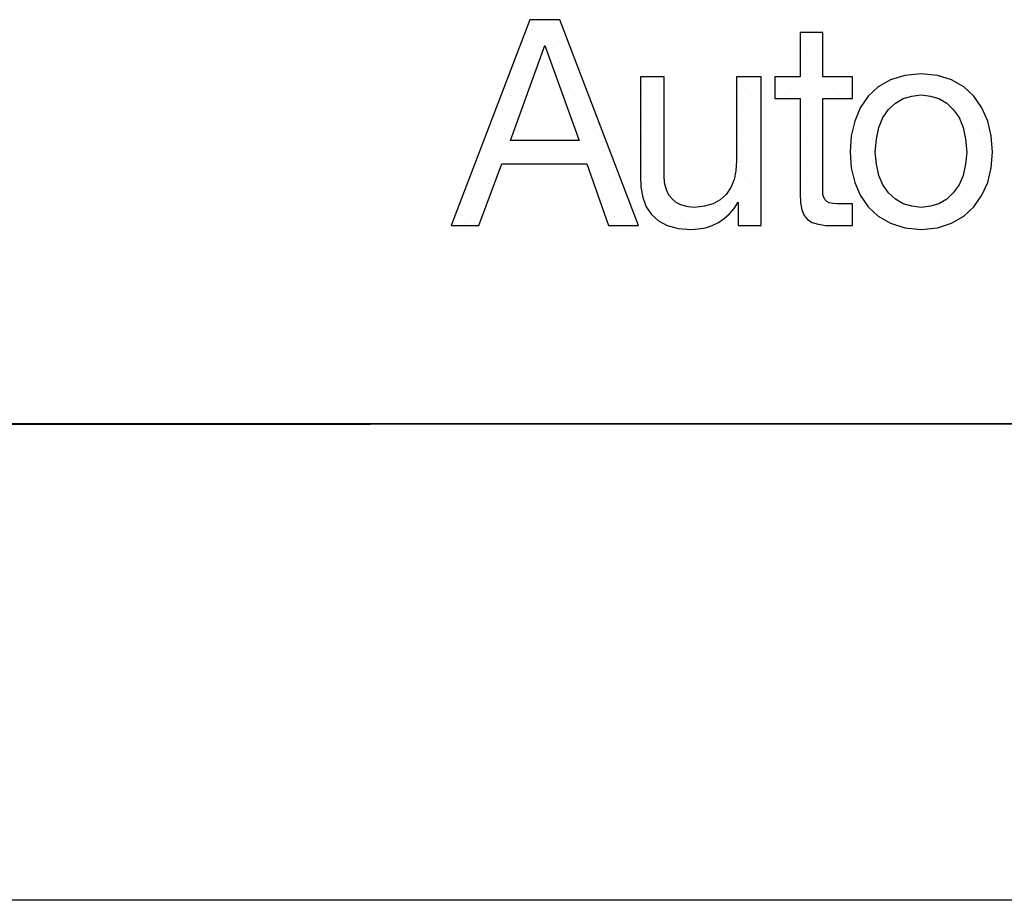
# Model space of a CAD drawing. Extents: x 4 to 74.2, y -80.9 to 9.5.
# Tile 31 of 50: x 21.174 to 21.762, y -15.397 to -14.871. Entities that reach past the tile are written whole.
import ezdxf

# ---------------------------------------------------------------- set-up
doc = ezdxf.new("R2010")
doc.units = 0
doc.header["$LTSCALE"] = 1.87
doc.header["$MEASUREMENT"] = 0
doc.layers.get('0').update_dxf_attribs({"linetype": 'CONTINUOUS'})
doc.layers.add('UNIT', color=7, linetype='CONTINUOUS')

# ---------------------------------------------------------------- blocks, each defined once
blk = doc.blocks.new('*X3')
at = {"color": 0}
for p, q in [((9.37969, 0.85313), (9.37969, 0.85313)), ((9.38906, 0.85313), (9.38906, 0.85313)), ((9.39844, 0.85313), (9.39844, 0.85313)), ((9.375, 0.84375), (9.375, 0.84375)), ((9.38438, 0.84375), (9.38438, 0.84375)), ((9.39375, 0.84375), (9.39375, 0.84375)), ((9.40312, 0.84375), (9.40312, 0.84375)), ((9.37031, 0.83437), (9.37031, 0.83437)), ((9.37969, 0.83437), (9.37969, 0.83437)), ((9.39844, 0.83437), (9.39844, 0.83437)), ((9.40781, 0.83437), (9.40781, 0.83437)), ((9.36562, 0.825), (9.36562, 0.825)), ((9.375, 0.825), (9.375, 0.825)), ((9.38438, 0.825), (9.38438, 0.825)), ((9.40312, 0.825), (9.40312, 0.825)), ((9.4125, 0.825), (9.4125, 0.825)), ((9.36094, 0.81563), (9.36094, 0.81563)), ((9.37031, 0.81563), (9.37031, 0.81563)), ((9.37969, 0.81563), (9.37969, 0.81563)), ((9.40781, 0.81563), (9.40781, 0.81563)), ((9.41719, 0.81563), (9.41719, 0.81563)), ((9.36562, 0.80625), (9.36562, 0.80625)), ((9.375, 0.80625), (9.375, 0.80625)), ((9.40312, 0.80625), (9.40312, 0.80625)), ((9.4125, 0.80625), (9.4125, 0.80625)), ((9.42188, 0.80625), (9.42188, 0.80625)), ((9.36094, 0.79688), (9.36094, 0.79688)), ((9.37031, 0.79688), (9.37031, 0.79688)), ((9.40781, 0.79688), (9.40781, 0.79688)), ((9.41719, 0.79688), (9.41719, 0.79688)), ((9.42656, 0.79688), (9.42656, 0.79688)), ((9.35625, 0.7875), (9.35625, 0.7875)), ((9.36562, 0.7875), (9.36562, 0.7875)), ((9.4125, 0.7875), (9.4125, 0.7875)), ((9.42188, 0.7875), (9.42188, 0.7875)), ((9.43125, 0.7875), (9.43125, 0.7875)), ((9.35156, 0.77812), (9.35156, 0.77812)), ((9.36094, 0.77812), (9.36094, 0.77812)), ((9.41719, 0.77812), (9.41719, 0.77812)), ((9.42656, 0.77812), (9.42656, 0.77812)), ((9.34688, 0.76875), (9.34688, 0.76875)), ((9.35625, 0.76875), (9.35625, 0.76875)), ((9.42188, 0.76875), (9.42188, 0.76875)), ((9.43125, 0.76875), (9.43125, 0.76875)), ((9.34219, 0.75938), (9.34219, 0.75938)), ((9.35156, 0.75938), (9.35156, 0.75938)), ((9.36094, 0.75938), (9.36094, 0.75938)), ((9.42656, 0.75938), (9.42656, 0.75938)), ((9.43594, 0.75938), (9.43594, 0.75938)), ((9.3375, 0.75), (9.3375, 0.75)), ((9.34688, 0.75), (9.34688, 0.75)), ((9.35625, 0.75), (9.35625, 0.75)), ((9.36562, 0.75), (9.36562, 0.75)), ((9.375, 0.75), (9.375, 0.75)), ((9.38438, 0.75), (9.38438, 0.75)), ((9.39375, 0.75), (9.39375, 0.75)), ((9.40312, 0.75), (9.40312, 0.75)), ((9.4125, 0.75), (9.4125, 0.75)), ((9.42188, 0.75), (9.42188, 0.75)), ((9.43125, 0.75), (9.43125, 0.75)), ((9.44062, 0.75), (9.44062, 0.75)), ((9.33281, 0.74062), (9.33281, 0.74062)), ((9.34219, 0.74062), (9.34219, 0.74062)), ((9.35156, 0.74062), (9.35156, 0.74062)), ((9.36094, 0.74062), (9.36094, 0.74062)), ((9.37031, 0.74062), (9.37031, 0.74062)), ((9.37969, 0.74062), (9.37969, 0.74062)), ((9.38906, 0.74062), (9.38906, 0.74062)), ((9.39844, 0.74062), (9.39844, 0.74062)), ((9.40781, 0.74062), (9.40781, 0.74062)), ((9.41719, 0.74062), (9.41719, 0.74062)), ((9.42656, 0.74062), (9.42656, 0.74062)), ((9.43594, 0.74062), (9.43594, 0.74062)), ((9.44531, 0.74062), (9.44531, 0.74062)), ((9.32812, 0.73125), (9.32812, 0.73125)), ((9.3375, 0.73125), (9.3375, 0.73125)), ((9.34688, 0.73125), (9.34688, 0.73125)), ((9.43125, 0.73125), (9.43125, 0.73125)), ((9.44062, 0.73125), (9.44062, 0.73125)), ((9.45, 0.73125), (9.45, 0.73125)), ((9.33281, 0.72188), (9.33281, 0.72188)), ((9.34219, 0.72188), (9.34219, 0.72188)), ((9.43594, 0.72188), (9.43594, 0.72188)), ((9.44531, 0.72188), (9.44531, 0.72188)), ((9.45469, 0.72188), (9.45469, 0.72188)), ((9.32812, 0.7125), (9.32812, 0.7125)), ((9.3375, 0.7125), (9.3375, 0.7125)), ((9.44062, 0.7125), (9.44062, 0.7125)), ((9.45, 0.7125), (9.45, 0.7125)), ((9.45937, 0.7125), (9.45937, 0.7125)), ((9.32344, 0.70312), (9.32344, 0.70312)), ((9.33281, 0.70312), (9.33281, 0.70312)), ((9.44531, 0.70312), (9.44531, 0.70312)), ((9.45469, 0.70312), (9.45469, 0.70312)), ((9.31875, 0.69375), (9.31875, 0.69375)), ((9.32812, 0.69375), (9.32812, 0.69375)), ((9.45, 0.69375), (9.45, 0.69375)), ((9.45937, 0.69375), (9.45937, 0.69375))]:
    blk.add_line(p, q, dxfattribs=at)
blk = doc.blocks.new('*X4')
at = {"color": 0}
for p, q in [((9.47812, 0.80625), (9.47812, 0.80625)), ((9.4875, 0.80625), (9.4875, 0.80625)), ((9.5625, 0.80625), (9.5625, 0.80625)), ((9.57188, 0.80625), (9.57188, 0.80625)), ((9.47344, 0.79688), (9.47344, 0.79688)), ((9.48281, 0.79688), (9.48281, 0.79688)), ((9.49219, 0.79688), (9.49219, 0.79688)), ((9.55781, 0.79688), (9.55781, 0.79688)), ((9.56719, 0.79688), (9.56719, 0.79688)), ((9.47812, 0.7875), (9.47812, 0.7875)), ((9.4875, 0.7875), (9.4875, 0.7875)), ((9.5625, 0.7875), (9.5625, 0.7875)), ((9.57188, 0.7875), (9.57188, 0.7875)), ((9.47344, 0.77812), (9.47344, 0.77812)), ((9.48281, 0.77812), (9.48281, 0.77812)), ((9.49219, 0.77812), (9.49219, 0.77812)), ((9.55781, 0.77812), (9.55781, 0.77812)), ((9.56719, 0.77812), (9.56719, 0.77812)), ((9.47812, 0.76875), (9.47812, 0.76875)), ((9.4875, 0.76875), (9.4875, 0.76875)), ((9.5625, 0.76875), (9.5625, 0.76875)), ((9.57188, 0.76875), (9.57188, 0.76875)), ((9.47344, 0.75938), (9.47344, 0.75938)), ((9.48281, 0.75938), (9.48281, 0.75938)), ((9.49219, 0.75938), (9.49219, 0.75938)), ((9.55781, 0.75938), (9.55781, 0.75938)), ((9.56719, 0.75938), (9.56719, 0.75938)), ((9.47812, 0.75), (9.47812, 0.75)), ((9.4875, 0.75), (9.4875, 0.75)), ((9.5625, 0.75), (9.5625, 0.75)), ((9.57188, 0.75), (9.57188, 0.75)), ((9.47344, 0.74062), (9.47344, 0.74062)), ((9.48281, 0.74062), (9.48281, 0.74062)), ((9.49219, 0.74062), (9.49219, 0.74062)), ((9.55781, 0.74062), (9.55781, 0.74062)), ((9.56719, 0.74062), (9.56719, 0.74062)), ((9.47812, 0.73125), (9.47812, 0.73125)), ((9.4875, 0.73125), (9.4875, 0.73125)), ((9.5625, 0.73125), (9.5625, 0.73125)), ((9.57188, 0.73125), (9.57188, 0.73125)), ((9.47344, 0.72187), (9.47344, 0.72187)), ((9.48281, 0.72187), (9.48281, 0.72187)), ((9.49219, 0.72187), (9.49219, 0.72187)), ((9.55781, 0.72187), (9.55781, 0.72187)), ((9.56719, 0.72187), (9.56719, 0.72187)), ((9.47812, 0.7125), (9.47812, 0.7125)), ((9.4875, 0.7125), (9.4875, 0.7125)), ((9.55312, 0.7125), (9.55312, 0.7125)), ((9.5625, 0.7125), (9.5625, 0.7125)), ((9.57188, 0.7125), (9.57188, 0.7125)), ((9.48281, 0.70312), (9.48281, 0.70312)), ((9.49219, 0.70312), (9.49219, 0.70312)), ((9.50156, 0.70312), (9.50156, 0.70312)), ((9.53906, 0.70312), (9.53906, 0.70312)), ((9.54844, 0.70312), (9.54844, 0.70312)), ((9.55781, 0.70312), (9.55781, 0.70312)), ((9.56719, 0.70312), (9.56719, 0.70312)), ((9.4875, 0.69375), (9.4875, 0.69375)), ((9.49688, 0.69375), (9.49688, 0.69375)), ((9.50625, 0.69375), (9.50625, 0.69375)), ((9.51563, 0.69375), (9.51563, 0.69375)), ((9.525, 0.69375), (9.525, 0.69375)), ((9.53438, 0.69375), (9.53438, 0.69375)), ((9.54375, 0.69375), (9.54375, 0.69375)), ((9.5625, 0.69375), (9.5625, 0.69375)), ((9.57188, 0.69375), (9.57188, 0.69375)), ((9.50156, 0.68437), (9.50156, 0.68437)), ((9.51094, 0.68437), (9.51094, 0.68437)), ((9.52031, 0.68437), (9.52031, 0.68437)), ((9.52969, 0.68437), (9.52969, 0.68437))]:
    blk.add_line(p, q, dxfattribs=at)
blk = doc.blocks.new('*X5')
at = {"color": 0}
for p, q in [((9.60938, 0.84375), (9.60938, 0.84375)), ((9.61875, 0.84375), (9.61875, 0.84375)), ((9.61406, 0.83437), (9.61406, 0.83437)), ((9.62344, 0.83437), (9.62344, 0.83437)), ((9.60938, 0.825), (9.60938, 0.825)), ((9.61875, 0.825), (9.61875, 0.825)), ((9.61406, 0.81563), (9.61406, 0.81563)), ((9.62344, 0.81563), (9.62344, 0.81563)), ((9.59062, 0.80625), (9.59062, 0.80625)), ((9.6, 0.80625), (9.6, 0.80625)), ((9.60938, 0.80625), (9.60938, 0.80625)), ((9.61875, 0.80625), (9.61875, 0.80625)), ((9.62813, 0.80625), (9.62813, 0.80625)), ((9.6375, 0.80625), (9.6375, 0.80625)), ((9.64688, 0.80625), (9.64688, 0.80625)), ((9.59531, 0.79688), (9.59531, 0.79688)), ((9.60469, 0.79688), (9.60469, 0.79688)), ((9.61406, 0.79688), (9.61406, 0.79688)), ((9.62344, 0.79688), (9.62344, 0.79688)), ((9.63281, 0.79688), (9.63281, 0.79688)), ((9.64219, 0.79688), (9.64219, 0.79688)), ((9.65156, 0.79688), (9.65156, 0.79688)), ((9.60938, 0.7875), (9.60938, 0.7875)), ((9.61875, 0.7875), (9.61875, 0.7875)), ((9.61406, 0.77813), (9.61406, 0.77813)), ((9.62344, 0.77813), (9.62344, 0.77813)), ((9.60938, 0.76875), (9.60938, 0.76875)), ((9.61875, 0.76875), (9.61875, 0.76875)), ((9.61406, 0.75938), (9.61406, 0.75938)), ((9.62344, 0.75938), (9.62344, 0.75938)), ((9.60938, 0.75), (9.60938, 0.75)), ((9.61875, 0.75), (9.61875, 0.75)), ((9.61406, 0.74062), (9.61406, 0.74062)), ((9.62344, 0.74062), (9.62344, 0.74062)), ((9.60938, 0.73125), (9.60938, 0.73125)), ((9.61875, 0.73125), (9.61875, 0.73125)), ((9.61406, 0.72188), (9.61406, 0.72188)), ((9.62344, 0.72188), (9.62344, 0.72188)), ((9.60938, 0.7125), (9.60938, 0.7125)), ((9.61875, 0.7125), (9.61875, 0.7125)), ((9.61406, 0.70312), (9.61406, 0.70312)), ((9.62344, 0.70312), (9.62344, 0.70312)), ((9.63281, 0.70312), (9.63281, 0.70312)), ((9.64219, 0.70312), (9.64219, 0.70312)), ((9.65156, 0.70312), (9.65156, 0.70312)), ((9.61875, 0.69375), (9.61875, 0.69375)), ((9.62813, 0.69375), (9.62813, 0.69375)), ((9.6375, 0.69375), (9.6375, 0.69375)), ((9.64688, 0.69375), (9.64688, 0.69375))]:
    blk.add_line(p, q, dxfattribs=at)
blk = doc.blocks.new('*X6')
at = {"color": 0}
for p, q in [((9.68437, 0.80625), (9.68437, 0.80625)), ((9.69375, 0.80625), (9.69375, 0.80625)), ((9.70312, 0.80625), (9.70312, 0.80625)), ((9.7125, 0.80625), (9.7125, 0.80625)), ((9.72188, 0.80625), (9.72188, 0.80625)), ((9.73125, 0.80625), (9.73125, 0.80625)), ((9.74062, 0.80625), (9.74062, 0.80625)), ((9.67031, 0.79688), (9.67031, 0.79688)), ((9.67969, 0.79688), (9.67969, 0.79688)), ((9.68906, 0.79688), (9.68906, 0.79688)), ((9.69844, 0.79688), (9.69844, 0.79688)), ((9.70781, 0.79688), (9.70781, 0.79688)), ((9.71719, 0.79688), (9.71719, 0.79688)), ((9.72656, 0.79688), (9.72656, 0.79688)), ((9.73594, 0.79688), (9.73594, 0.79688)), ((9.74531, 0.79688), (9.74531, 0.79688)), ((9.75469, 0.79688), (9.75469, 0.79688)), ((9.66562, 0.7875), (9.66562, 0.7875)), ((9.675, 0.7875), (9.675, 0.7875)), ((9.68437, 0.7875), (9.68437, 0.7875)), ((9.74062, 0.7875), (9.74062, 0.7875)), ((9.75, 0.7875), (9.75, 0.7875)), ((9.75938, 0.7875), (9.75938, 0.7875)), ((9.66094, 0.77812), (9.66094, 0.77812)), ((9.67031, 0.77812), (9.67031, 0.77812)), ((9.74531, 0.77812), (9.74531, 0.77812)), ((9.75469, 0.77812), (9.75469, 0.77812)), ((9.76406, 0.77812), (9.76406, 0.77812)), ((9.65625, 0.76875), (9.65625, 0.76875)), ((9.66562, 0.76875), (9.66562, 0.76875)), ((9.675, 0.76875), (9.675, 0.76875)), ((9.75, 0.76875), (9.75, 0.76875)), ((9.75938, 0.76875), (9.75938, 0.76875)), ((9.76875, 0.76875), (9.76875, 0.76875)), ((9.66094, 0.75938), (9.66094, 0.75938)), ((9.67031, 0.75938), (9.67031, 0.75938)), ((9.75469, 0.75938), (9.75469, 0.75938)), ((9.76406, 0.75938), (9.76406, 0.75938)), ((9.65625, 0.75), (9.65625, 0.75)), ((9.66562, 0.75), (9.66562, 0.75)), ((9.75938, 0.75), (9.75938, 0.75)), ((9.76875, 0.75), (9.76875, 0.75)), ((9.66094, 0.74062), (9.66094, 0.74062)), ((9.67031, 0.74062), (9.67031, 0.74062)), ((9.75469, 0.74062), (9.75469, 0.74062)), ((9.76406, 0.74062), (9.76406, 0.74062)), ((9.65625, 0.73125), (9.65625, 0.73125)), ((9.66562, 0.73125), (9.66562, 0.73125)), ((9.675, 0.73125), (9.675, 0.73125)), ((9.75, 0.73125), (9.75, 0.73125)), ((9.75938, 0.73125), (9.75938, 0.73125)), ((9.76875, 0.73125), (9.76875, 0.73125)), ((9.66094, 0.72187), (9.66094, 0.72187)), ((9.67031, 0.72187), (9.67031, 0.72187)), ((9.74531, 0.72187), (9.74531, 0.72187)), ((9.75469, 0.72187), (9.75469, 0.72187)), ((9.76406, 0.72187), (9.76406, 0.72187)), ((9.66562, 0.7125), (9.66562, 0.7125)), ((9.675, 0.7125), (9.675, 0.7125)), ((9.68437, 0.7125), (9.68437, 0.7125)), ((9.74062, 0.7125), (9.74062, 0.7125)), ((9.75, 0.7125), (9.75, 0.7125)), ((9.75938, 0.7125), (9.75938, 0.7125)), ((9.67031, 0.70312), (9.67031, 0.70312)), ((9.67969, 0.70312), (9.67969, 0.70312)), ((9.68906, 0.70312), (9.68906, 0.70312)), ((9.69844, 0.70312), (9.69844, 0.70312)), ((9.72656, 0.70312), (9.72656, 0.70312)), ((9.73594, 0.70312), (9.73594, 0.70312)), ((9.74531, 0.70312), (9.74531, 0.70312)), ((9.75469, 0.70312), (9.75469, 0.70312)), ((9.68437, 0.69375), (9.68437, 0.69375)), ((9.69375, 0.69375), (9.69375, 0.69375)), ((9.70312, 0.69375), (9.70312, 0.69375)), ((9.7125, 0.69375), (9.7125, 0.69375)), ((9.72188, 0.69375), (9.72188, 0.69375)), ((9.73125, 0.69375), (9.73125, 0.69375)), ((9.74062, 0.69375), (9.74062, 0.69375)), ((9.69844, 0.68437), (9.69844, 0.68437)), ((9.70781, 0.68437), (9.70781, 0.68437)), ((9.71719, 0.68437), (9.71719, 0.68437)), ((9.72656, 0.68437), (9.72656, 0.68437))]:
    blk.add_line(p, q, dxfattribs=at)

msp = doc.modelspace()

# ---------------------------------------------------------------- linework, layer by layer
at = {"layer": 'UNIT', "linetype": 'Continuous'}
for p, q in [((22.31985, -15.11244), (19.50985, -15.11244)), ((29.28985, -15.39718), (12.53985, -15.39718))]:
    msp.add_line(p, q, dxfattribs=at)
at = {"layer": 'UNIT'}
for points in [[(21.43158, -14.99391), (21.4483, -14.99391), (21.46189, -14.95699), (21.51275, -14.95699), (21.52564, -14.99391), (21.54376, -14.99391), (21.49673, -14.87094), (21.47861, -14.87094), (21.43158, -14.99391), (21.43158, -14.99391)], [(21.65385, -14.8786), (21.64026, -14.8786), (21.64026, -14.90508), (21.62528, -14.90508), (21.62528, -14.91797), (21.64026, -14.91797), (21.64026, -14.97475), (21.64061, -14.98033), (21.64131, -14.98451), (21.6427, -14.98799), (21.64479, -14.99043), (21.64758, -14.99217), (21.65106, -14.99322), (21.65559, -14.99391), (21.66082, -14.99391), (21.67162, -14.99391), (21.67162, -14.98102), (21.66534, -14.98102), (21.66221, -14.98102), (21.65977, -14.98068), (21.65768, -14.98033), (21.65629, -14.97963), (21.65524, -14.97859), (21.65454, -14.97719), (21.65385, -14.97545), (21.65385, -14.97301), (21.65385, -14.91797), (21.67162, -14.91797), (21.67162, -14.90508), (21.65385, -14.90508), (21.65385, -14.8786), (21.65385, -14.8786)], [(21.48767, -14.88626), (21.48767, -14.88626), (21.50823, -14.94305), (21.46712, -14.94305), (21.48767, -14.88626), (21.48767, -14.88626)], [(21.61692, -14.90508), (21.60229, -14.90508), (21.60229, -14.95524), (21.60194, -14.96117), (21.60089, -14.96639), (21.5988, -14.97127), (21.59602, -14.97545), (21.59253, -14.97859), (21.58835, -14.98102), (21.58313, -14.98242), (21.5772, -14.98311), (21.57337, -14.98277), (21.56954, -14.98172), (21.5664, -14.98033), (21.56397, -14.97824), (21.56188, -14.9758), (21.56048, -14.97266), (21.55944, -14.96918), (21.55909, -14.96535), (21.55909, -14.90508), (21.54481, -14.90508), (21.54481, -14.96395), (21.54515, -14.97092), (21.5462, -14.97719), (21.54829, -14.98277), (21.55142, -14.98729), (21.55561, -14.99113), (21.56083, -14.99391), (21.56745, -14.99566), (21.57511, -14.99635), (21.57964, -14.996), (21.58382, -14.99531), (21.58766, -14.99391), (21.59149, -14.99217), (21.59497, -14.98973), (21.59811, -14.98695), (21.60089, -14.98381), (21.60333, -14.97998), (21.60333, -14.97998), (21.60333, -14.99391), (21.61692, -14.99391), (21.61692, -14.90508), (21.61692, -14.90508)], [(21.67022, -14.95002), (21.67092, -14.95942), (21.67301, -14.96813), (21.67614, -14.9758), (21.68102, -14.98277), (21.68694, -14.98834), (21.69426, -14.99252), (21.70297, -14.99531), (21.71272, -14.99635), (21.72248, -14.99531), (21.73084, -14.99252), (21.73816, -14.98834), (21.74408, -14.98277), (21.74896, -14.9758), (21.75244, -14.96813), (21.75453, -14.95942), (21.75523, -14.95002), (21.75453, -14.94026), (21.75244, -14.93155), (21.74896, -14.92354), (21.74408, -14.91657), (21.73816, -14.911), (21.73084, -14.90682), (21.72248, -14.90438), (21.71272, -14.90334), (21.70297, -14.90438), (21.69426, -14.90682), (21.68694, -14.911), (21.68102, -14.91657), (21.67614, -14.92354), (21.67301, -14.93155), (21.67092, -14.94026), (21.67022, -14.95002), (21.67022, -14.95002)], [(21.6852, -14.95002), (21.6859, -14.94235), (21.68729, -14.93539), (21.68973, -14.92946), (21.69321, -14.92459), (21.6974, -14.92075), (21.70192, -14.91797), (21.70715, -14.91657), (21.71272, -14.91588), (21.7183, -14.91657), (21.72318, -14.91797), (21.72805, -14.92075), (21.73188, -14.92459), (21.73537, -14.92946), (21.73781, -14.93539), (21.7392, -14.94235), (21.7399, -14.95002), (21.7392, -14.95733), (21.73781, -14.96395), (21.73537, -14.96953), (21.73188, -14.9744), (21.72805, -14.97824), (21.72318, -14.98102), (21.7183, -14.98242), (21.71272, -14.98311), (21.70715, -14.98242), (21.70192, -14.98102), (21.6974, -14.97824), (21.69321, -14.9744), (21.68973, -14.96953), (21.68729, -14.96395), (21.6859, -14.95733), (21.6852, -14.95002), (21.6852, -14.95002)]]:
    msp.add_lwpolyline(points, dxfattribs=at)
at = {"layer": 'UNIT', "linetype": 'Continuous'}
msp.add_lwpolyline([(19.50985, -15.11246), (20.44651, -15.1126), (21.3832, -15.1126), (22.31985, -15.11246)], dxfattribs=at)

# ---------------------------------------------------------------- block references
at = {"layer": 'UNIT', "xscale": 0.700000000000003, "yscale": 0.6999999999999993, "zscale": 0.7}
for name in ['*X3', '*X5', '*X4', '*X6']:
    msp.add_blockref(name, (14.91426, -15.47389), dxfattribs=at)

doc.saveas('drawing.dxf')
